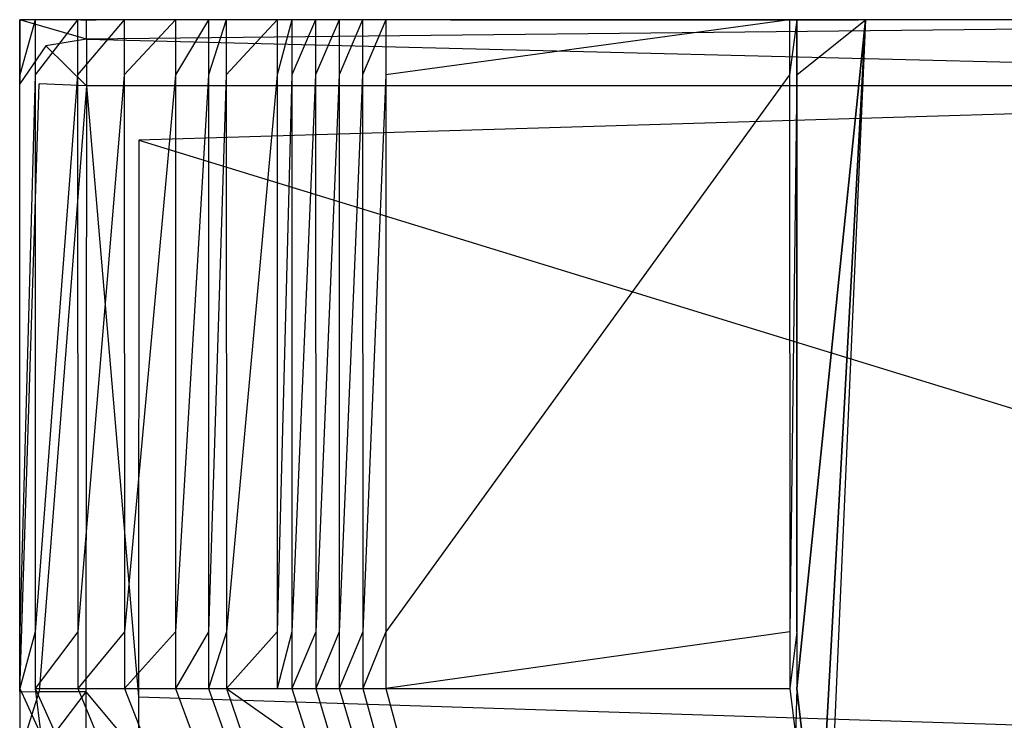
# Model space of a CAD drawing. Extents: x 0 to 0.37, y -0.56 to 0.
# Tile 18 of 25: x 0 to 0.094, y -0.067 to 0. Entities that reach past the tile are written whole.
import ezdxf

# ---------------------------------------------------------------- set-up
doc = ezdxf.new("R2010")
doc.units = 0
doc.layers.add('L0_WC_N_567610__0___REPLACEMTFO', color=7, linetype='CONTINUOUS')

msp = doc.modelspace()

# ---------------------------------------------------------------- linework, layer by layer
at = {"layer": 'L0_WC_N_567610__0___REPLACEMTFO', "color": 8}
for points, invisible_edges in [([(0, 0, 0.356976), (0.000001, -0.005267, 0.350423), (0.000001, -0.005405, 0.35694), (0, 0, 0.356976)], 13), ([(0.000001, -0.005267, 0.350423), (0, 0, 0.356976), (0, 0, 0.350434), (0.000001, -0.005267, 0.350423)], 14), ([(0, 0, 0.390263), (0.000001, -0.005524, 0.362557), (0.000001, -0.006027, 0.390235), (0, 0, 0.390263)], 13), ([(0.000001, -0.005524, 0.362557), (0, 0, 0.390263), (0, 0, 0.362655), (0.000001, -0.005524, 0.362557)], 14), ([(0.001481, 0, 0.345921), (0.000001, -0.005267, 0.350423), (0, 0, 0.350434), (0.001481, 0, 0.345921)], 14), ([(0, 0, 0.362655), (0.006334, 0, 0.390259), (0.006019, 0, 0.362632), (0, 0, 0.362655)], 13), ([(0.006334, 0, 0.390259), (0, 0, 0.362655), (0, 0, 0.390263), (0.006334, 0, 0.390259)], 14), ([(0, 0, 0.362655), (0.000001, -0.005405, 0.35694), (0.000001, -0.005524, 0.362557), (0, 0, 0.362655)], 13), ([(0.000001, -0.005405, 0.35694), (0, 0, 0.362655), (0, 0, 0.356976), (0.000001, -0.005405, 0.35694)], 14), ([(0.00586, 0, 0.350433), (0.001481, 0, 0.345921), (0, 0, 0.350434), (0.00586, 0, 0.350433)], 14), ([(0, 0, 0.350434), (0.005944, 0, 0.356943), (0.00586, 0, 0.350433), (0, 0, 0.350434)], 13), ([(0.005944, 0, 0.356943), (0, 0, 0.350434), (0, 0, 0.356976), (0.005944, 0, 0.356943)], 14), ([(0, 0, 0.356976), (0.006019, 0, 0.362632), (0.005944, 0, 0.356943), (0, 0, 0.356976)], 13), ([(0.006019, 0, 0.362632), (0, 0, 0.356976), (0, 0, 0.362655), (0.006019, 0, 0.362632)], 14), ([(0, 0, 0.39449), (0.000001, -0.006139, 0.394477), (0.002505, -0.002507, 0.398947), (0, 0, 0.39449)], 14), ([(0.006404, -0.001851, 0.398949), (0.006404, 0, 0.39449), (0, 0, 0.39449), (0.006404, -0.001851, 0.398949)], 14), ([(0.006404, -0.001851, 0.398949), (0, 0, 0.39449), (0.002505, -0.002507, 0.398947), (0.006404, -0.001851, 0.398949)], 14), ([(0, 0, 0.39449), (0.000001, -0.006027, 0.390235), (0.000001, -0.006139, 0.394477), (0, 0, 0.39449)], 13), ([(0.000001, -0.006027, 0.390235), (0, 0, 0.39449), (0, 0, 0.390263), (0.000001, -0.006027, 0.390235)], 14), ([(0, 0, 0.390263), (0.006404, 0, 0.39449), (0.006334, 0, 0.390259), (0, 0, 0.390263)], 13), ([(0.006404, 0, 0.39449), (0, 0, 0.390263), (0, 0, 0.39449), (0.006404, 0, 0.39449)], 14), ([(0.000001, -0.005267, 0.350423), (0.001481, 0, 0.345921), (0.001482, -0.005267, 0.34591), (0.000001, -0.005267, 0.350423)], 13), ([(0.005545, 0, 0.326883), (0.001482, -0.005267, 0.34591), (0.001481, 0, 0.345921), (0.005545, 0, 0.326883)], 14), ([(0.001481, 0, 0.345921), (0.011441, 0, 0.326889), (0.005545, 0, 0.326883), (0.001481, 0, 0.345921)], 13), ([(0.011441, 0, 0.326889), (0.001481, 0, 0.345921), (0.00734, 0, 0.34592), (0.011441, 0, 0.326889)], 14), ([(0.001481, 0, 0.345921), (0.00586, 0, 0.350433), (0.00734, 0, 0.34592), (0.001481, 0, 0.345921)], 13), ([(0.001482, -0.005267, 0.34591), (0.005545, 0, 0.326883), (0.005545, -0.005267, 0.326872), (0.001482, -0.005267, 0.34591)], 13), ([(0.005545, -0.005267, 0.326872), (0.010018, 0, 0.305921), (0.010018, -0.005267, 0.305911), (0.005545, -0.005267, 0.326872)], 13), ([(0.010018, 0, 0.305921), (0.005545, -0.005267, 0.326872), (0.005545, 0, 0.326883), (0.010018, 0, 0.305921)], 14), ([(0.005545, 0, 0.326883), (0.015954, 0, 0.305936), (0.010018, 0, 0.305921), (0.005545, 0, 0.326883)], 13), ([(0.015954, 0, 0.305936), (0.005545, 0, 0.326883), (0.011441, 0, 0.326889), (0.015954, 0, 0.305936)], 14), ([(0.00586, 0, 0.350433), (0.184975, 0, 0.355926), (0.184975, 0, 0.350387), (0.00586, 0, 0.350433)], 13), ([(0.184975, 0, 0.355926), (0.00586, 0, 0.350433), (0.005944, 0, 0.356943), (0.184975, 0, 0.355926)], 14), ([(0.184975, 0, 0.350387), (0.00734, 0, 0.34592), (0.00586, 0, 0.350433), (0.184975, 0, 0.350387)], 14), ([(0.005944, 0, 0.356943), (0.184975, 0, 0.361952), (0.184975, 0, 0.355926), (0.005944, 0, 0.356943)], 13), ([(0.184975, 0, 0.361952), (0.005944, 0, 0.356943), (0.006019, 0, 0.362632), (0.184975, 0, 0.361952)], 14), ([(0.006019, 0, 0.362632), (0.184975, 0, 0.390135), (0.184975, 0, 0.361952), (0.006019, 0, 0.362632)], 13), ([(0.184975, 0, 0.390135), (0.006019, 0, 0.362632), (0.006334, 0, 0.390259), (0.184975, 0, 0.390135)], 14), ([(0.006334, 0, 0.390259), (0.184975, 0, 0.39449), (0.184975, 0, 0.390135), (0.006334, 0, 0.390259)], 13), ([(0.184975, 0, 0.39449), (0.006334, 0, 0.390259), (0.006404, 0, 0.39449), (0.184975, 0, 0.39449)], 14), ([(0.006404, -0.001851, 0.398949), (0.184975, 0, 0.39449), (0.006404, 0, 0.39449), (0.006404, -0.001851, 0.398949)], 13), ([(0.184975, 0, 0.39449), (0.006404, -0.001851, 0.398949), (0.184975, -0.001851, 0.398947), (0.184975, 0, 0.39449)], 14), ([(0.00734, 0, 0.34592), (0.184973, 0, 0.328104), (0.011441, 0, 0.326889), (0.00734, 0, 0.34592)], 13), ([(0.184973, 0, 0.328104), (0.00734, 0, 0.34592), (0.184975, 0, 0.345876), (0.184973, 0, 0.328104)], 14), ([(0.00734, 0, 0.34592), (0.184975, 0, 0.350387), (0.184975, 0, 0.345876), (0.00734, 0, 0.34592)], 13), ([(0.010018, -0.005267, 0.305911), (0.014917, 0, 0.282953), (0.014917, -0.005267, 0.282945), (0.010018, -0.005267, 0.305911)], 13), ([(0.014917, 0, 0.282953), (0.010018, -0.005267, 0.305911), (0.010018, 0, 0.305921), (0.014917, 0, 0.282953)], 14), ([(0.010018, 0, 0.305921), (0.020897, 0, 0.282978), (0.014917, 0, 0.282953), (0.010018, 0, 0.305921)], 13), ([(0.020897, 0, 0.282978), (0.010018, 0, 0.305921), (0.015954, 0, 0.305936), (0.020897, 0, 0.282978)], 14), ([(0.011441, 0, 0.326889), (0.184971, 0, 0.307917), (0.015954, 0, 0.305936), (0.011441, 0, 0.326889)], 13), ([(0.184971, 0, 0.307917), (0.011441, 0, 0.326889), (0.184973, 0, 0.328104), (0.184971, 0, 0.307917)], 14), ([(0.014917, -0.005267, 0.282945), (0.018089, 0, 0.268069), (0.018089, -0.005267, 0.268062), (0.014917, -0.005267, 0.282945)], 13), ([(0.018089, 0, 0.268069), (0.014917, -0.005267, 0.282945), (0.014917, 0, 0.282953), (0.018089, 0, 0.268069)], 14), ([(0.014917, 0, 0.282953), (0.024098, 0, 0.268099), (0.018089, 0, 0.268069), (0.014917, 0, 0.282953)], 13), ([(0.024098, 0, 0.268099), (0.014917, 0, 0.282953), (0.020897, 0, 0.282978), (0.024098, 0, 0.268099)], 14), ([(0.015954, 0, 0.305936), (0.184969, 0, 0.285576), (0.020897, 0, 0.282978), (0.015954, 0, 0.305936)], 13), ([(0.184969, 0, 0.285576), (0.015954, 0, 0.305936), (0.184971, 0, 0.307917), (0.184969, 0, 0.285576)], 14), ([(0.018089, -0.005267, 0.268062), (0.019793, 0, 0.260061), (0.019793, -0.005267, 0.260054), (0.018089, -0.005267, 0.268062)], 13), ([(0.019793, 0, 0.260061), (0.018089, -0.005267, 0.268062), (0.018089, 0, 0.268069), (0.019793, 0, 0.260061)], 14), ([(0.018089, 0, 0.268069), (0.025819, 0, 0.260091), (0.019793, 0, 0.260061), (0.018089, 0, 0.268069)], 13), ([(0.025819, 0, 0.260091), (0.018089, 0, 0.268069), (0.024098, 0, 0.268099), (0.025819, 0, 0.260091)], 14), ([(0.019793, -0.005267, 0.260054), (0.024659, 0, 0.23715), (0.02466, -0.005267, 0.237144), (0.019793, -0.005267, 0.260054)], 13), ([(0.024659, 0, 0.23715), (0.019793, -0.005267, 0.260054), (0.019793, 0, 0.260061), (0.024659, 0, 0.23715)], 14), ([(0.019793, 0, 0.260061), (0.03073, 0, 0.237187), (0.024659, 0, 0.23715), (0.019793, 0, 0.260061)], 13), ([(0.03073, 0, 0.237187), (0.019793, 0, 0.260061), (0.025819, 0, 0.260091), (0.03073, 0, 0.237187)], 14), ([(0.020897, 0, 0.282978), (0.184967, 0, 0.270791), (0.024098, 0, 0.268099), (0.020897, 0, 0.282978)], 13), ([(0.184967, 0, 0.270791), (0.020897, 0, 0.282978), (0.184969, 0, 0.285576), (0.184967, 0, 0.270791)], 14), ([(0.024098, 0, 0.268099), (0.184966, 0, 0.262997), (0.025819, 0, 0.260091), (0.024098, 0, 0.268099)], 13), ([(0.184966, 0, 0.262997), (0.024098, 0, 0.268099), (0.184967, 0, 0.270791), (0.184966, 0, 0.262997)], 14), ([(0.026083, 0, 0.230433), (0.02466, -0.005267, 0.237144), (0.024659, 0, 0.23715), (0.026083, 0, 0.230433)], 14), ([(0.024659, 0, 0.23715), (0.032169, 0, 0.230466), (0.026083, 0, 0.230433), (0.024659, 0, 0.23715)], 13), ([(0.032169, 0, 0.230466), (0.024659, 0, 0.23715), (0.03073, 0, 0.237187), (0.032169, 0, 0.230466)], 14), ([(0.02466, -0.005267, 0.237144), (0.026083, 0, 0.230433), (0.026084, -0.005267, 0.230427), (0.02466, -0.005267, 0.237144)], 13), ([(0.025819, 0, 0.260091), (0.184964, 0, 0.240894), (0.03073, 0, 0.237187), (0.025819, 0, 0.260091)], 13), ([(0.184964, 0, 0.240894), (0.025819, 0, 0.260091), (0.184966, 0, 0.262997), (0.184964, 0, 0.240894)], 14), ([(0.028357, 0, 0.219677), (0.026084, -0.005267, 0.230427), (0.026083, 0, 0.230433), (0.028357, 0, 0.219677)], 14), ([(0.026083, 0, 0.230433), (0.034465, 0, 0.219706), (0.028357, 0, 0.219677), (0.026083, 0, 0.230433)], 13), ([(0.034465, 0, 0.219706), (0.026083, 0, 0.230433), (0.032169, 0, 0.230466), (0.034465, 0, 0.219706)], 14), ([(0.026084, -0.005267, 0.230427), (0.028357, 0, 0.219677), (0.028357, -0.005267, 0.219671), (0.026084, -0.005267, 0.230427)], 13), ([(0.028357, -0.005267, 0.219671), (0.030619, 0, 0.208949), (0.03062, -0.005267, 0.208944), (0.028357, -0.005267, 0.219671)], 13), ([(0.030619, 0, 0.208949), (0.028357, -0.005267, 0.219671), (0.028357, 0, 0.219677), (0.030619, 0, 0.208949)], 14), ([(0.028357, 0, 0.219677), (0.036751, 0, 0.208974), (0.030619, 0, 0.208949), (0.028357, 0, 0.219677)], 13), ([(0.036751, 0, 0.208974), (0.028357, 0, 0.219677), (0.034465, 0, 0.219706), (0.036751, 0, 0.208974)], 14), ([(0.032859, 0, 0.198305), (0.03062, -0.005267, 0.208944), (0.030619, 0, 0.208949), (0.032859, 0, 0.198305)], 14), ([(0.030619, 0, 0.208949), (0.039014, 0, 0.198323), (0.032859, 0, 0.198305), (0.030619, 0, 0.208949)], 13), ([(0.039014, 0, 0.198323), (0.030619, 0, 0.208949), (0.036751, 0, 0.208974), (0.039014, 0, 0.198323)], 14), ([(0.03062, -0.005267, 0.208944), (0.032859, 0, 0.198305), (0.032859, -0.005267, 0.1983), (0.03062, -0.005267, 0.208944)], 13), ([(0.03073, 0, 0.237187), (0.184963, 0, 0.234224), (0.032169, 0, 0.230466), (0.03073, 0, 0.237187)], 13), ([(0.184963, 0, 0.234224), (0.03073, 0, 0.237187), (0.184964, 0, 0.240894), (0.184963, 0, 0.234224)], 14), ([(0.032169, 0, 0.230466), (0.184962, 0, 0.223593), (0.034465, 0, 0.219706), (0.032169, 0, 0.230466)], 13), ([(0.184962, 0, 0.223593), (0.032169, 0, 0.230466), (0.184963, 0, 0.234224), (0.184962, 0, 0.223593)], 14), ([(0.032859, -0.005267, 0.1983), (0.035083, 0, 0.187715), (0.035083, -0.005267, 0.187711), (0.032859, -0.005267, 0.1983)], 13), ([(0.035083, 0, 0.187715), (0.032859, -0.005267, 0.1983), (0.032859, 0, 0.198305), (0.035083, 0, 0.187715)], 14), ([(0.032859, 0, 0.198305), (0.041261, 0, 0.187728), (0.035083, 0, 0.187715), (0.032859, 0, 0.198305)], 13), ([(0.041261, 0, 0.187728), (0.032859, 0, 0.198305), (0.039014, 0, 0.198323), (0.041261, 0, 0.187728)], 14), ([(0.034465, 0, 0.219706), (0.184961, 0, 0.212961), (0.036751, 0, 0.208974), (0.034465, 0, 0.219706)], 13), ([(0.184961, 0, 0.212961), (0.034465, 0, 0.219706), (0.184962, 0, 0.223593), (0.184961, 0, 0.212961)], 14), ([(0.035083, -0.005267, 0.187711), (0.073762, 0, 0.003303), (0.073763, -0.005267, 0.003298), (0.035083, -0.005267, 0.187711)], 13), ([(0.073762, 0, 0.003303), (0.035083, -0.005267, 0.187711), (0.035083, 0, 0.187715), (0.073762, 0, 0.003303)], 14), ([(0.041261, 0, 0.187728), (0.073762, 0, 0.003303), (0.035083, 0, 0.187715), (0.041261, 0, 0.187728)], 14), ([(0.036751, 0, 0.208974), (0.18496, 0, 0.202329), (0.039014, 0, 0.198323), (0.036751, 0, 0.208974)], 13), ([(0.18496, 0, 0.202329), (0.036751, 0, 0.208974), (0.184961, 0, 0.212961), (0.18496, 0, 0.202329)], 14), ([(0.039014, 0, 0.198323), (0.184959, 0, 0.191698), (0.041261, 0, 0.187728), (0.039014, 0, 0.198323)], 13), ([(0.184959, 0, 0.191698), (0.039014, 0, 0.198323), (0.18496, 0, 0.202329), (0.184959, 0, 0.191698)], 14), ([(0.184959, 0, 0.191698), (0.08033, 0, 0.003302), (0.041261, 0, 0.187728), (0.184959, 0, 0.191698)], 14), ([(0.073762, 0, 0.003303), (0.041261, 0, 0.187728), (0.08033, 0, 0.003302), (0.073762, 0, 0.003303)], 13), ([(0.074454, 0), (0.073763, -0.005267, 0.003298), (0.073762, 0, 0.003303), (0.074454, 0)], 14), ([(0.073762, 0, 0.003303), (0.081029, 0), (0.074454, 0), (0.073762, 0, 0.003303)], 13), ([(0.081029, 0), (0.073762, 0, 0.003303), (0.08033, 0, 0.003302), (0.081029, 0)], 14), ([(0.073763, -0.005267, 0.003298), (0.074454, 0), (0.074455, -0.005267), (0.073763, -0.005267, 0.003298)], 13), ([(0.081029, 0), (0.074455, -0.005267), (0.074454, 0), (0.081029, 0)], 13), ([(0.074455, -0.005267), (0.081029, 0), (0.074459, -0.058629), (0.074455, -0.005267)], 10), ([(0.074459, -0.058629), (0.081029, 0), (0.07446, -0.064045), (0.074459, -0.058629)], 13), ([(0.07446, -0.064045), (0.081029, 0), (0.074985, -0.068448), (0.07446, -0.064045)], 10), ([(0.074985, -0.068448), (0.081029, 0), (0.077184, -0.070272), (0.074985, -0.068448)], 13), ([(0.077184, -0.070272), (0.081029, 0), (0.07749, -0.070272), (0.077184, -0.070272)], 10), ([(0.07749, -0.070272), (0.081029, 0), (0.07796, -0.070272), (0.07749, -0.070272)], 13), ([(0.07796, -0.070272), (0.081029, 0), (0.07876, -0.070272), (0.07796, -0.070272)], 15), ([(0.07876, -0.070272), (0.081029, 0), (0.18494, -0.070272), (0.07876, -0.070272)], 15), ([(0.08033, 0, 0.003302), (0.18494, 0), (0.081029, 0), (0.08033, 0, 0.003302)], 13), ([(0.18494, 0), (0.08033, 0, 0.003302), (0.18494, 0, 0.003264), (0.18494, 0)], 14), ([(0.08033, 0, 0.003302), (0.184959, 0, 0.191698), (0.18494, 0, 0.003264), (0.08033, 0, 0.003302)], 13), ([(0.18494, -0.070272), (0.081029, 0), (0.18494, 0), (0.18494, -0.070272)], 15), ([(0.006404, -0.001851, 0.398949), (0.002505, -0.002507, 0.398947), (0.006404, -0.006321, 0.400031), (0.006404, -0.001851, 0.398949)], 14), ([(0.184975, -0.006321, 0.400031), (0.006404, -0.001851, 0.398949), (0.006404, -0.006321, 0.400031), (0.184975, -0.006321, 0.400031)], 13), ([(0.006404, -0.001851, 0.398949), (0.184975, -0.006321, 0.400031), (0.184975, -0.001851, 0.398947), (0.006404, -0.001851, 0.398949)], 14), ([(0.002505, -0.002507, 0.398947), (0.000001, -0.006139, 0.394477), (0.001851, -0.006148, 0.39894), (0.002505, -0.002507, 0.398947)], 14), ([(0.006404, -0.006321, 0.400031), (0.002505, -0.002507, 0.398947), (0.001851, -0.006148, 0.39894), (0.006404, -0.006321, 0.400031)], 14), ([(0.000011, -0.058629, 0.35031), (0.000001, -0.005405, 0.35694), (0.000001, -0.005267, 0.350423), (0.000011, -0.058629, 0.35031)], 14), ([(0.001482, -0.005267, 0.34591), (0.000011, -0.058629, 0.35031), (0.000001, -0.005267, 0.350423), (0.001482, -0.005267, 0.34591)], 14), ([(0.000001, -0.005405, 0.35694), (0.000011, -0.058629, 0.35031), (0.000012, -0.064295, 0.356548), (0.000001, -0.005405, 0.35694)], 13), ([(0.000012, -0.064295, 0.356548), (0.000001, -0.005524, 0.362557), (0.000001, -0.005405, 0.35694), (0.000012, -0.064295, 0.356548)], 14), ([(0.000001, -0.005524, 0.362557), (0.000012, -0.064295, 0.356548), (0.000012, -0.064306, 0.361514), (0.000001, -0.005524, 0.362557)], 13), ([(0.000012, -0.064306, 0.361514), (0.000001, -0.006027, 0.390235), (0.000001, -0.005524, 0.362557), (0.000012, -0.064306, 0.361514)], 14), ([(0.000011, -0.058629, 0.35031), (0.001482, -0.005267, 0.34591), (0.001492, -0.058629, 0.345797), (0.000011, -0.058629, 0.35031)], 13), ([(0.005545, -0.005267, 0.326872), (0.001492, -0.058629, 0.345797), (0.001482, -0.005267, 0.34591), (0.005545, -0.005267, 0.326872)], 14), ([(0.001492, -0.058629, 0.345797), (0.005545, -0.005267, 0.326872), (0.005555, -0.058629, 0.326769), (0.001492, -0.058629, 0.345797)], 13), ([(0.010018, -0.005267, 0.305911), (0.005555, -0.058629, 0.326769), (0.005545, -0.005267, 0.326872), (0.010018, -0.005267, 0.305911)], 14), ([(0.005555, -0.058629, 0.326769), (0.010018, -0.005267, 0.305911), (0.010027, -0.058629, 0.305818), (0.005555, -0.058629, 0.326769)], 13), ([(0.014917, -0.005267, 0.282945), (0.010027, -0.058629, 0.305818), (0.010018, -0.005267, 0.305911), (0.014917, -0.005267, 0.282945)], 14), ([(0.010027, -0.058629, 0.305818), (0.014917, -0.005267, 0.282945), (0.014925, -0.058629, 0.282861), (0.010027, -0.058629, 0.305818)], 13), ([(0.018089, -0.005267, 0.268062), (0.014925, -0.058629, 0.282861), (0.014917, -0.005267, 0.282945), (0.018089, -0.005267, 0.268062)], 14), ([(0.014925, -0.058629, 0.282861), (0.018089, -0.005267, 0.268062), (0.018096, -0.058629, 0.267984), (0.014925, -0.058629, 0.282861)], 13), ([(0.019793, -0.005267, 0.260054), (0.018096, -0.058629, 0.267984), (0.018089, -0.005267, 0.268062), (0.019793, -0.005267, 0.260054)], 14), ([(0.018096, -0.058629, 0.267984), (0.019793, -0.005267, 0.260054), (0.0198, -0.058629, 0.25998), (0.018096, -0.058629, 0.267984)], 13), ([(0.02466, -0.005267, 0.237144), (0.0198, -0.058629, 0.25998), (0.019793, -0.005267, 0.260054), (0.02466, -0.005267, 0.237144)], 14), ([(0.0198, -0.058629, 0.25998), (0.02466, -0.005267, 0.237144), (0.024666, -0.058629, 0.23708), (0.0198, -0.058629, 0.25998)], 13), ([(0.026084, -0.005267, 0.230427), (0.024666, -0.058629, 0.23708), (0.02466, -0.005267, 0.237144), (0.026084, -0.005267, 0.230427)], 14), ([(0.024666, -0.058629, 0.23708), (0.026084, -0.005267, 0.230427), (0.026089, -0.058629, 0.230365), (0.024666, -0.058629, 0.23708)], 13), ([(0.028357, -0.005267, 0.219671), (0.026089, -0.058629, 0.230365), (0.026084, -0.005267, 0.230427), (0.028357, -0.005267, 0.219671)], 14), ([(0.026089, -0.058629, 0.230365), (0.028357, -0.005267, 0.219671), (0.028362, -0.058629, 0.219614), (0.026089, -0.058629, 0.230365)], 13), ([(0.03062, -0.005267, 0.208944), (0.028362, -0.058629, 0.219614), (0.028357, -0.005267, 0.219671), (0.03062, -0.005267, 0.208944)], 14), ([(0.028362, -0.058629, 0.219614), (0.03062, -0.005267, 0.208944), (0.030624, -0.058629, 0.208891), (0.028362, -0.058629, 0.219614)], 13), ([(0.032859, -0.005267, 0.1983), (0.030624, -0.058629, 0.208891), (0.03062, -0.005267, 0.208944), (0.032859, -0.005267, 0.1983)], 14), ([(0.030624, -0.058629, 0.208891), (0.032859, -0.005267, 0.1983), (0.032864, -0.058629, 0.198252), (0.030624, -0.058629, 0.208891)], 13), ([(0.035083, -0.005267, 0.187711), (0.032864, -0.058629, 0.198252), (0.032859, -0.005267, 0.1983), (0.035083, -0.005267, 0.187711)], 14), ([(0.032864, -0.058629, 0.198252), (0.035083, -0.005267, 0.187711), (0.035087, -0.058629, 0.187668), (0.032864, -0.058629, 0.198252)], 13), ([(0.073763, -0.005267, 0.003298), (0.035087, -0.058629, 0.187668), (0.035083, -0.005267, 0.187711), (0.073763, -0.005267, 0.003298)], 14), ([(0.035087, -0.058629, 0.187668), (0.073763, -0.005267, 0.003298), (0.073776, -0.058629, 0.003257), (0.035087, -0.058629, 0.187668)], 13), ([(0.074455, -0.005267), (0.073776, -0.058629, 0.003257), (0.073763, -0.005267, 0.003298), (0.074455, -0.005267)], 14), ([(0.073776, -0.058629, 0.003257), (0.074455, -0.005267), (0.074459, -0.058629), (0.073776, -0.058629, 0.003257)], 13), ([(0.000001, -0.006027, 0.390235), (0.000012, -0.064306, 0.361514), (0.000012, -0.064342, 0.389944), (0.000001, -0.006027, 0.390235)], 13), ([(0.000012, -0.064342, 0.389944), (0.000001, -0.006139, 0.394477), (0.000001, -0.006027, 0.390235), (0.000012, -0.064342, 0.389944)], 14), ([(0.000001, -0.006139, 0.394477), (0.000012, -0.064342, 0.389944), (0.000012, -0.064351, 0.394354), (0.000001, -0.006139, 0.394477)], 13), ([(0.000012, -0.064351, 0.394354), (0.001851, -0.006148, 0.39894), (0.000001, -0.006139, 0.394477), (0.000012, -0.064351, 0.394354)], 14), ([(0.001851, -0.006148, 0.39894), (0.000012, -0.064351, 0.394354), (0.001862, -0.06436, 0.398817), (0.001851, -0.006148, 0.39894)], 13), ([(0.006404, -0.006321, 0.400031), (0.001851, -0.006148, 0.39894), (0.001862, -0.06436, 0.398817), (0.006404, -0.006321, 0.400031)], 14), ([(0.006404, -0.006321, 0.400031), (0.001862, -0.06436, 0.398817), (0.006337, -0.064378, 0.400031), (0.006404, -0.006321, 0.400031)], 14), ([(0.01139, -0.064847, 0.400031), (0.006404, -0.006321, 0.400031), (0.006337, -0.064378, 0.400031), (0.01139, -0.064847, 0.400031)], 13), ([(0.011424, -0.011529, 0.400031), (0.184975, -0.006321, 0.400031), (0.006404, -0.006321, 0.400031), (0.011424, -0.011529, 0.400031)], 13), ([(0.006404, -0.006321, 0.400031), (0.01139, -0.064847, 0.400031), (0.011424, -0.011529, 0.400031), (0.006404, -0.006321, 0.400031)], 14), ([(0.184975, -0.006321, 0.400031), (0.011424, -0.011529, 0.400031), (0.184975, -0.011378, 0.400031), (0.184975, -0.006321, 0.400031)], 14), ([(0.18494, -0.064847, 0.400031), (0.011424, -0.011529, 0.400031), (0.01139, -0.064847, 0.400031), (0.18494, -0.064847, 0.400031)], 13), ([(0.011424, -0.011529, 0.400031), (0.18494, -0.064847, 0.400031), (0.184975, -0.011378, 0.400031), (0.011424, -0.011529, 0.400031)], 14), ([(0.001492, -0.058629, 0.345797), (0.000012, -0.064045, 0.350298), (0.000011, -0.058629, 0.35031), (0.001492, -0.058629, 0.345797)], 14), ([(0.000012, -0.064045, 0.350298), (0.000012, -0.064295, 0.356548), (0.000011, -0.058629, 0.35031), (0.000012, -0.064045, 0.350298)], 14), ([(0.000012, -0.064045, 0.350298), (0.001492, -0.058629, 0.345797), (0.001493, -0.064045, 0.345786), (0.000012, -0.064045, 0.350298)], 13), ([(0.005555, -0.058629, 0.326769), (0.001493, -0.064045, 0.345786), (0.001492, -0.058629, 0.345797), (0.005555, -0.058629, 0.326769)], 14), ([(0.001493, -0.064045, 0.345786), (0.005555, -0.058629, 0.326769), (0.005556, -0.064045, 0.326759), (0.001493, -0.064045, 0.345786)], 13), ([(0.010027, -0.058629, 0.305818), (0.005556, -0.064045, 0.326759), (0.005555, -0.058629, 0.326769), (0.010027, -0.058629, 0.305818)], 14), ([(0.005556, -0.064045, 0.326759), (0.010027, -0.058629, 0.305818), (0.010028, -0.064045, 0.305809), (0.005556, -0.064045, 0.326759)], 13), ([(0.014925, -0.058629, 0.282861), (0.010028, -0.064045, 0.305809), (0.010027, -0.058629, 0.305818), (0.014925, -0.058629, 0.282861)], 14), ([(0.010028, -0.064045, 0.305809), (0.014925, -0.058629, 0.282861), (0.014926, -0.064045, 0.282852), (0.010028, -0.064045, 0.305809)], 13), ([(0.018096, -0.058629, 0.267984), (0.014926, -0.064045, 0.282852), (0.014925, -0.058629, 0.282861), (0.018096, -0.058629, 0.267984)], 14), ([(0.014926, -0.064045, 0.282852), (0.018096, -0.058629, 0.267984), (0.018097, -0.064045, 0.267976), (0.014926, -0.064045, 0.282852)], 13), ([(0.0198, -0.058629, 0.25998), (0.018097, -0.064045, 0.267976), (0.018096, -0.058629, 0.267984), (0.0198, -0.058629, 0.25998)], 14), ([(0.018097, -0.064045, 0.267976), (0.0198, -0.058629, 0.25998), (0.019801, -0.064045, 0.259972), (0.018097, -0.064045, 0.267976)], 13), ([(0.024666, -0.058629, 0.23708), (0.019801, -0.064045, 0.259972), (0.0198, -0.058629, 0.25998), (0.024666, -0.058629, 0.23708)], 14), ([(0.019801, -0.064045, 0.259972), (0.024666, -0.058629, 0.23708), (0.024666, -0.064045, 0.237073), (0.019801, -0.064045, 0.259972)], 13), ([(0.024666, -0.064045, 0.237073), (0.026089, -0.058629, 0.230365), (0.02609, -0.064045, 0.230359), (0.024666, -0.064045, 0.237073)], 13), ([(0.026089, -0.058629, 0.230365), (0.024666, -0.064045, 0.237073), (0.024666, -0.058629, 0.23708), (0.026089, -0.058629, 0.230365)], 14), ([(0.028362, -0.058629, 0.219614), (0.02609, -0.064045, 0.230359), (0.026089, -0.058629, 0.230365), (0.028362, -0.058629, 0.219614)], 14), ([(0.02609, -0.064045, 0.230359), (0.028362, -0.058629, 0.219614), (0.028363, -0.064045, 0.219608), (0.02609, -0.064045, 0.230359)], 13), ([(0.030624, -0.058629, 0.208891), (0.028363, -0.064045, 0.219608), (0.028362, -0.058629, 0.219614), (0.030624, -0.058629, 0.208891)], 14), ([(0.028363, -0.064045, 0.219608), (0.030624, -0.058629, 0.208891), (0.030625, -0.064045, 0.208886), (0.028363, -0.064045, 0.219608)], 13), ([(0.032864, -0.058629, 0.198252), (0.030625, -0.064045, 0.208886), (0.030624, -0.058629, 0.208891), (0.032864, -0.058629, 0.198252)], 14), ([(0.030625, -0.064045, 0.208886), (0.032864, -0.058629, 0.198252), (0.032864, -0.064045, 0.198247), (0.030625, -0.064045, 0.208886)], 13), ([(0.032864, -0.064045, 0.198247), (0.035087, -0.058629, 0.187668), (0.035088, -0.064045, 0.187662), (0.032864, -0.064045, 0.198247)], 13), ([(0.035087, -0.058629, 0.187668), (0.032864, -0.064045, 0.198247), (0.032864, -0.058629, 0.198252), (0.035087, -0.058629, 0.187668)], 14), ([(0.073776, -0.058629, 0.003257), (0.035088, -0.064045, 0.187662), (0.035087, -0.058629, 0.187668), (0.073776, -0.058629, 0.003257)], 14), ([(0.035088, -0.064045, 0.187662), (0.073776, -0.058629, 0.003257), (0.073778, -0.064045, 0.003252), (0.035088, -0.064045, 0.187662)], 13), ([(0.074459, -0.058629), (0.073778, -0.064045, 0.003252), (0.073776, -0.058629, 0.003257), (0.074459, -0.058629)], 14), ([(0.073778, -0.064045, 0.003252), (0.074459, -0.058629), (0.07446, -0.064045), (0.073778, -0.064045, 0.003252)], 13), ([(0.000012, -0.064045, 0.350298), (0.00201, -0.068448, 0.349888), (0.000013, -0.070272, 0.356508), (0.000012, -0.064045, 0.350298)], 14), ([(0.001493, -0.064045, 0.345786), (0.00201, -0.068448, 0.349888), (0.000012, -0.064045, 0.350298), (0.001493, -0.064045, 0.345786)], 14), ([(0.000012, -0.064295, 0.356548), (0.000012, -0.064045, 0.350298), (0.000013, -0.070272, 0.356508), (0.000012, -0.064295, 0.356548)], 13), ([(0.00201, -0.068448, 0.349888), (0.001493, -0.064045, 0.345786), (0.003447, -0.068448, 0.345538), (0.00201, -0.068448, 0.349888)], 13), ([(0.001493, -0.064045, 0.345786), (0.005556, -0.064045, 0.326759), (0.003447, -0.068448, 0.345538), (0.001493, -0.064045, 0.345786)], 14), ([(0.005556, -0.064045, 0.326759), (0.007402, -0.068448, 0.326663), (0.003447, -0.068448, 0.345538), (0.005556, -0.064045, 0.326759)], 14), ([(0.005556, -0.064045, 0.326759), (0.010028, -0.064045, 0.305809), (0.007402, -0.068448, 0.326663), (0.005556, -0.064045, 0.326759)], 14), ([(0.010028, -0.064045, 0.305809), (0.011772, -0.068448, 0.305799), (0.007402, -0.068448, 0.326663), (0.010028, -0.064045, 0.305809)], 14), ([(0.010028, -0.064045, 0.305809), (0.014926, -0.064045, 0.282852), (0.011772, -0.068448, 0.305799), (0.010028, -0.064045, 0.305809)], 14), ([(0.014926, -0.064045, 0.282852), (0.016561, -0.068448, 0.282927), (0.011772, -0.068448, 0.305799), (0.014926, -0.064045, 0.282852)], 14), ([(0.014926, -0.064045, 0.282852), (0.018097, -0.064045, 0.267976), (0.016561, -0.068448, 0.282927), (0.014926, -0.064045, 0.282852)], 14), ([(0.018097, -0.064045, 0.267976), (0.019662, -0.068448, 0.268107), (0.016561, -0.068448, 0.282927), (0.018097, -0.064045, 0.267976)], 14), ([(0.018097, -0.064045, 0.267976), (0.019801, -0.064045, 0.259972), (0.019662, -0.068448, 0.268107), (0.018097, -0.064045, 0.267976)], 14), ([(0.019801, -0.064045, 0.259972), (0.021327, -0.068448, 0.260133), (0.019662, -0.068448, 0.268107), (0.019801, -0.064045, 0.259972)], 14), ([(0.019801, -0.064045, 0.259972), (0.024666, -0.064045, 0.237073), (0.026084, -0.068448, 0.23732), (0.019801, -0.064045, 0.259972)], 14), ([(0.019801, -0.064045, 0.259972), (0.026084, -0.068448, 0.23732), (0.021327, -0.068448, 0.260133), (0.019801, -0.064045, 0.259972)], 14), ([(0.024666, -0.064045, 0.237073), (0.02609, -0.064045, 0.230359), (0.026084, -0.068448, 0.23732), (0.024666, -0.064045, 0.237073)], 14), ([(0.02609, -0.064045, 0.230359), (0.027474, -0.068448, 0.230636), (0.026084, -0.068448, 0.23732), (0.02609, -0.064045, 0.230359)], 14), ([(0.02609, -0.064045, 0.230359), (0.028363, -0.064045, 0.219608), (0.027474, -0.068448, 0.230636), (0.02609, -0.064045, 0.230359)], 14), ([(0.028363, -0.064045, 0.219608), (0.029697, -0.068448, 0.219922), (0.027474, -0.068448, 0.230636), (0.028363, -0.064045, 0.219608)], 14), ([(0.028363, -0.064045, 0.219608), (0.030625, -0.064045, 0.208886), (0.029697, -0.068448, 0.219922), (0.028363, -0.064045, 0.219608)], 14), ([(0.030625, -0.064045, 0.208886), (0.031909, -0.068448, 0.209238), (0.029697, -0.068448, 0.219922), (0.030625, -0.064045, 0.208886)], 14), ([(0.030625, -0.064045, 0.208886), (0.032864, -0.064045, 0.198247), (0.031909, -0.068448, 0.209238), (0.030625, -0.064045, 0.208886)], 14), ([(0.032864, -0.064045, 0.198247), (0.034098, -0.068448, 0.198638), (0.031909, -0.068448, 0.209238), (0.032864, -0.064045, 0.198247)], 14), ([(0.032864, -0.064045, 0.198247), (0.035088, -0.064045, 0.187662), (0.034098, -0.068448, 0.198638), (0.032864, -0.064045, 0.198247)], 14), ([(0.035088, -0.064045, 0.187662), (0.036271, -0.068448, 0.188091), (0.034098, -0.068448, 0.198638), (0.035088, -0.064045, 0.187662)], 14), ([(0.035088, -0.064045, 0.187662), (0.073778, -0.064045, 0.003252), (0.036271, -0.068448, 0.188091), (0.035088, -0.064045, 0.187662)], 14), ([(0.073778, -0.064045, 0.003252), (0.074315, -0.068448, 0.003255), (0.036271, -0.068448, 0.188091), (0.073778, -0.064045, 0.003252)], 14), ([(0.07446, -0.064045), (0.074315, -0.068448, 0.003255), (0.073778, -0.064045, 0.003252), (0.07446, -0.064045)], 14), ([(0.074315, -0.068448, 0.003255), (0.07446, -0.064045), (0.074985, -0.068448), (0.074315, -0.068448, 0.003255)], 13), ([(0.000013, -0.070272, 0.361408), (0.000012, -0.064295, 0.356548), (0.000013, -0.070272, 0.356508), (0.000013, -0.070272, 0.361408)], 13), ([(0.000012, -0.064295, 0.356548), (0.000013, -0.070272, 0.361408), (0.000012, -0.064306, 0.361514), (0.000012, -0.064295, 0.356548)], 14), ([(0.000013, -0.070261, 0.389914), (0.000012, -0.064306, 0.361514), (0.000013, -0.070272, 0.361408), (0.000013, -0.070261, 0.389914)], 13), ([(0.000012, -0.064306, 0.361514), (0.000013, -0.070261, 0.389914), (0.000012, -0.064342, 0.389944), (0.000012, -0.064306, 0.361514)], 14), ([(0.000013, -0.070259, 0.394341), (0.000012, -0.064342, 0.389944), (0.000013, -0.070261, 0.389914), (0.000013, -0.070259, 0.394341)], 13), ([(0.000012, -0.064342, 0.389944), (0.000013, -0.070259, 0.394341), (0.000012, -0.064351, 0.394354), (0.000012, -0.064342, 0.389944)], 14), ([(0.000013, -0.070259, 0.394341), (0.001862, -0.06436, 0.398817), (0.000012, -0.064351, 0.394354), (0.000013, -0.070259, 0.394341)], 14), ([(0.001862, -0.06436, 0.398817), (0.000013, -0.070259, 0.394341), (0.001863, -0.070268, 0.398804), (0.001862, -0.06436, 0.398817)], 13), ([(0.001863, -0.070268, 0.398804), (0.006337, -0.064378, 0.400031), (0.001862, -0.06436, 0.398817), (0.001863, -0.070268, 0.398804)], 13), ([(0.006337, -0.064378, 0.400031), (0.001863, -0.070268, 0.398804), (0.00633, -0.070271, 0.400031), (0.006337, -0.064378, 0.400031)], 14), ([(0.011384, -0.0704, 0.400031), (0.006337, -0.064378, 0.400031), (0.00633, -0.070271, 0.400031), (0.011384, -0.0704, 0.400031)], 13), ([(0.006337, -0.064378, 0.400031), (0.011384, -0.0704, 0.400031), (0.01139, -0.064847, 0.400031), (0.006337, -0.064378, 0.400031)], 14), ([(0.18494, -0.0704, 0.400031), (0.01139, -0.064847, 0.400031), (0.011384, -0.0704, 0.400031), (0.18494, -0.0704, 0.400031)], 13), ([(0.01139, -0.064847, 0.400031), (0.18494, -0.0704, 0.400031), (0.18494, -0.064847, 0.400031), (0.01139, -0.064847, 0.400031)], 14)]:
    msp.add_3dface(points, dxfattribs=dict(at, invisible_edges=invisible_edges))

doc.saveas('drawing.dxf')
